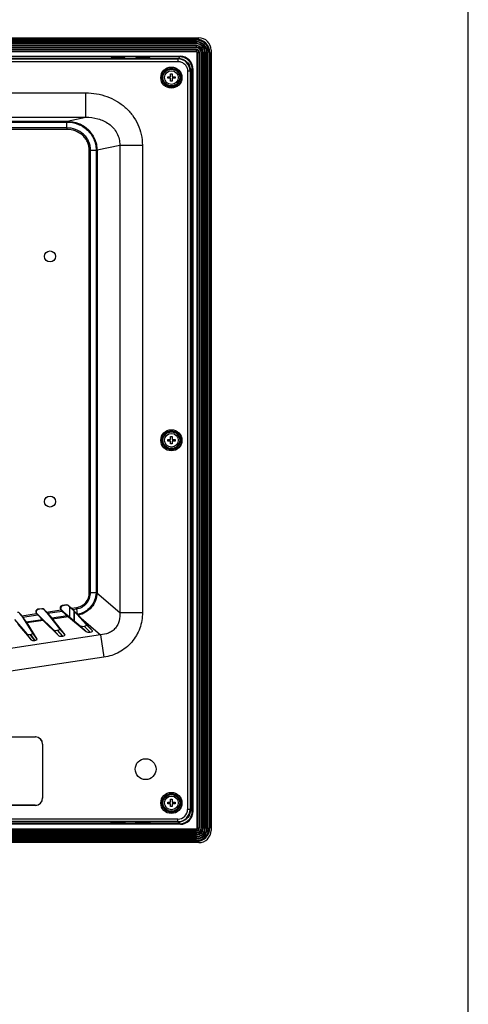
# Model space of a CAD drawing. Header units: millimetres. Extents: x 0 to 1682, y 0 to 1188.
# Tile 20 of 20: x 1499 to 1682, y 446 to 847. Entities that reach past the tile are written whole.
import ezdxf

# ---------------------------------------------------------------- set-up
doc = ezdxf.new("R2010")
doc.units = ezdxf.units.MM
doc.header["$LTSCALE"] = 92.51
for name, color, linetype in [('2D-MDP_1950WD-FORMAT', 7, 'CONTINUOUS'), ('FRONT_BEZEL-RT1951WD-SHAPE', 7, 'CONTINUOUS'), ('GASKET-RT1951WD_BASE-SHAPE', 7, 'CONTINUOUS'), ('ISO7045-M3X5-4_8-SHAPE', 7, 'CONTINUOUS'), ('REAR_CASE-MDP_1950WD_V3-1-SHAPE', 7, 'CONTINUOUS')]:
    doc.layers.add(name, color=color, linetype=linetype)

msp = doc.modelspace()

# ---------------------------------------------------------------- linework, layer by layer
at = {"layer": '2D-MDP_1950WD-FORMAT', "color": 7, "linetype": 'Continuous'}
msp.add_line((1682, 0), (1682, 1188), dxfattribs=at)
at = {"layer": 'FRONT_BEZEL-RT1951WD-SHAPE', "color": 7, "linetype": 'Continuous'}
for p, q in [((1104.676735, 840.014586), (1572.082826, 840.014586)), ((1564.419981, 832.35174), (1312.313722, 832.35174)), ((1536.32978, 831.996807), (1536.32978, 831.912997)), ((1540.42978, 832.049188), (1537.82978, 832.049188)), ((1537.82978, 832.049188), (1537.82978, 831.860616)), ((1537.82978, 831.860616), (1540.42978, 831.860616)), ((1540.42978, 832.049188), (1540.42978, 831.860616)), ((1541.92978, 831.912997), (1541.92978, 831.996807)), ((1546.42978, 831.996807), (1546.42978, 831.912997)), ((1550.52978, 832.049188), (1547.92978, 832.049188)), ((1547.92978, 832.049188), (1547.92978, 831.860616)), ((1547.92978, 831.860616), (1550.52978, 831.860616)), ((1550.52978, 832.049188), (1550.52978, 831.860616)), ((1552.02978, 831.912997), (1552.02978, 831.996807)), ((1563.673325, 831.605085), (1564.419981, 832.35174)), ((1564.419981, 832.514586), (1564.419981, 832.35174)), ((1577.07978, 835.017631), (1577.07978, 516.61154)), ((1320.37978, 831.605085), (1563.673325, 831.605085)), ((1563.673325, 831.605085), (1563.673325, 831.565925)), ((1568.670279, 826.60813), (1568.63112, 826.60813)), ((1568.670279, 826.60813), (1569.416935, 827.354786)), ((1568.670279, 826.60813), (1568.670279, 525.021041)), ((1569.57978, 827.354786), (1569.416935, 827.354786)), ((1569.416935, 524.274385), (1569.416935, 827.354786)), ((1569.114383, 820.964586), (1568.92581, 820.964586)), ((1568.92581, 818.364586), (1568.92581, 820.964586)), ((1568.978192, 822.464586), (1569.062001, 822.464586)), ((1569.114383, 820.964586), (1569.114383, 818.364586)), ((1569.114383, 818.364586), (1568.92581, 818.364586)), ((1569.062001, 816.864586), (1568.978192, 816.864586)), ((1569.114383, 809.264586), (1568.92581, 809.264586)), ((1568.92581, 806.664586), (1568.92581, 809.264586)), ((1568.978192, 810.764586), (1569.062001, 810.764586)), ((1569.114383, 809.264586), (1569.114383, 806.664586)), ((1569.114383, 806.664586), (1568.92581, 806.664586)), ((1569.062001, 805.164586), (1568.978192, 805.164586)), ((1568.978192, 684.464586), (1569.062001, 684.464586)), ((1569.114383, 682.964586), (1568.92581, 682.964586)), ((1568.92581, 680.364586), (1568.92581, 682.964586)), ((1569.114383, 680.364586), (1568.92581, 680.364586)), ((1569.114383, 682.964586), (1569.114383, 680.364586)), ((1569.062001, 678.864586), (1568.978192, 678.864586)), ((1569.114383, 671.264586), (1568.92581, 671.264586)), ((1568.92581, 668.664586), (1568.92581, 671.264586)), ((1568.978192, 672.764586), (1569.062001, 672.764586)), ((1569.114383, 671.264586), (1569.114383, 668.664586)), ((1569.114383, 668.664586), (1568.92581, 668.664586)), ((1569.062001, 667.164586), (1568.978192, 667.164586)), ((1519.37978, 607.834857), (1519.37978, 603.673305)), ((1519.484543, 603.58518), (1519.484543, 607.734745)), ((1521.275018, 602.07905), (1521.275018, 605.926062)), ((1521.37978, 601.990925), (1521.37978, 605.810837)), ((1568.978192, 546.464586), (1569.062001, 546.464586)), ((1569.114383, 544.964586), (1568.92581, 544.964586)), ((1568.92581, 542.364586), (1568.92581, 544.964586)), ((1569.114383, 544.964586), (1569.114383, 542.364586)), ((1569.114383, 542.364586), (1568.92581, 542.364586)), ((1569.062001, 540.864586), (1568.978192, 540.864586)), ((1568.978192, 534.764586), (1569.062001, 534.764586)), ((1569.114383, 533.264586), (1568.92581, 533.264586)), ((1568.92581, 530.664586), (1568.92581, 533.264586)), ((1569.114383, 530.664586), (1568.92581, 530.664586)), ((1569.114383, 533.264586), (1569.114383, 530.664586)), ((1569.062001, 529.164586), (1568.978192, 529.164586)), ((1568.670279, 525.021041), (1568.63112, 525.021041)), ((1568.670279, 525.021041), (1569.416935, 524.274385)), ((1569.57978, 524.274385), (1569.416935, 524.274385)), ((1564.419981, 519.277431), (1480.330629, 519.277431)), ((1563.673325, 520.024087), (1480.854525, 520.024087)), ((1536.32978, 519.632365), (1536.32978, 519.716174)), ((1537.82978, 519.768556), (1540.42978, 519.768556)), ((1537.82978, 519.579983), (1537.82978, 519.768556)), ((1540.42978, 519.579983), (1537.82978, 519.579983)), ((1540.42978, 519.579983), (1540.42978, 519.768556)), ((1541.92978, 519.716174), (1541.92978, 519.632365)), ((1546.42978, 519.632365), (1546.42978, 519.716174)), ((1547.92978, 519.768556), (1550.52978, 519.768556)), ((1547.92978, 519.579983), (1547.92978, 519.768556)), ((1550.52978, 519.579983), (1547.92978, 519.579983)), ((1550.52978, 519.579983), (1550.52978, 519.768556)), ((1552.02978, 519.716174), (1552.02978, 519.632365)), ((1563.673325, 520.024087), (1563.673325, 520.063246)), ((1563.673325, 520.024087), (1564.419981, 519.277431)), ((1564.419981, 519.114586), (1564.419981, 519.277431)), ((1572.082826, 511.614586), (1104.676735, 511.614586))]:
    msp.add_line(p, q, dxfattribs=at)
for centre, radius, start, end in [((1564.419908, 827.342119), 5.00962, 81.09930186, 89.99916858), ((1563.762052, 829.795338), 2.878152, 55.50021014, 60.14057009), ((1566.860533, 826.696857), 2.878152, 29.85943638, 34.4997955), ((1564.407327, 827.354714), 5.009607, 0.00081973, 8.90071052), ((1566.860533, 524.932314), 2.878152, 325.50021018, 330.14057005), ((1564.407314, 524.274458), 5.00962, 351.09930186, 359.99916858), ((1564.419909, 524.287039), 5.009607, 270.00081973, 278.90071052), ((1563.762052, 521.833833), 2.878152, 299.85943635, 304.49979553)]:
    msp.add_arc(centre, radius, start, end, dxfattribs=at)
for centre, major_axis, ratio, start_param, end_param in [((1572.076733, 835.011538), (-3.539843, -3.539843), 0.998782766, 2.3568034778, 3.9263818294), ((1537.82978, 831.996807), (1.5, 0), 0.0349207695, 1.5707963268, 3.1415926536), ((1537.82978, 831.912997), (1.5, 0), 0.0349207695, 3.1415926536, 4.7123889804), ((1540.42978, 831.996807), (1.5, 0), 0.0349207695, 6.2831853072, 7.853981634), ((1540.42978, 831.912997), (1.5, 0), 0.0349207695, -1.5707963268, 0), ((1547.92978, 831.996807), (1.5, 0), 0.0349207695, 1.5707963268, 3.1415926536), ((1547.92978, 831.912997), (1.5, 0), 0.0349207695, 3.1415926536, 4.7123889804), ((1550.52978, 831.996807), (1.5, 0), 0.0349207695, 6.2831853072, 7.853981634), ((1550.52978, 831.912997), (1.5, 0), 0.0349207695, -1.5707963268, 0), ((1564.340066, 827.274871), (3.539843, 3.539843), 0.998782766, -0.5741172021, 0.5741172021), ((1568.978192, 820.964586), (0, 1.5), 0.0349207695, 0, 1.5707963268), ((1569.062001, 820.964586), (0, 1.5), 0.0349207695, -1.5707963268, 0), ((1568.978192, 818.364586), (0, 1.5), 0.0349207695, -4.7123889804, -3.1415926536), ((1569.062001, 818.364586), (0, 1.5), 0.0349207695, -3.1415926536, -1.5707963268), ((1568.978192, 809.264586), (0, 1.5), 0.0349207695, 0, 1.5707963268), ((1569.062001, 809.264586), (0, 1.5), 0.0349207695, -1.5707963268, 0), ((1568.978192, 806.664586), (0, 1.5), 0.0349207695, -4.7123889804, -3.1415926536), ((1569.062001, 806.664586), (0, 1.5), 0.0349207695, -3.1415926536, -1.5707963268), ((1568.978192, 682.964586), (0, 1.5), 0.0349207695, 0, 1.5707963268), ((1569.062001, 682.964586), (0, 1.5), 0.0349207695, -1.5707963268, 0), ((1568.978192, 680.364586), (0, 1.5), 0.0349207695, -4.7123889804, -3.1415926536), ((1569.062001, 680.364586), (0, 1.5), 0.0349207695, -3.1415926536, -1.5707963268), ((1568.978192, 671.264586), (0, 1.5), 0.0349207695, 0, 1.5707963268), ((1569.062001, 671.264586), (0, 1.5), 0.0349207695, -1.5707963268, 0), ((1568.978192, 668.664586), (0, 1.5), 0.0349207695, -4.7123889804, -3.1415926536), ((1569.062001, 668.664586), (0, 1.5), 0.0349207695, -3.1415926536, -1.5707963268), ((1568.978192, 544.964586), (0, 1.5), 0.0349207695, 0, 1.5707963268), ((1569.062001, 544.964586), (0, 1.5), 0.0349207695, -1.5707963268, 0), ((1568.978192, 542.364586), (0, 1.5), 0.0349207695, -4.7123889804, -3.1415926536), ((1569.062001, 542.364586), (0, 1.5), 0.0349207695, -3.1415926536, -1.5707963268), ((1568.978192, 533.264586), (0, 1.5), 0.0349207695, 0, 1.5707963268), ((1569.062001, 533.264586), (0, 1.5), 0.0349207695, -1.5707963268, 0), ((1568.978192, 530.664586), (0, 1.5), 0.0349207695, -4.7123889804, -3.1415926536), ((1569.062001, 530.664586), (0, 1.5), 0.0349207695, -3.1415926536, -1.5707963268), ((1564.340066, 524.3543), (-3.539843, 3.539843), 0.998782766, -3.7157098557, -2.5674754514), ((1537.82978, 519.716174), (1.5, 0), 0.0349207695, 1.5707963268, 3.1415926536), ((1537.82978, 519.632365), (1.5, 0), 0.0349207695, -3.1415926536, -1.5707963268), ((1540.42978, 519.716174), (1.5, 0), 0.0349207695, 0, 1.5707963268), ((1540.42978, 519.632365), (1.5, 0), 0.0349207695, -1.5707963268, 0), ((1547.92978, 519.716174), (1.5, 0), 0.0349207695, 1.5707963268, 3.1415926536), ((1547.92978, 519.632365), (1.5, 0), 0.0349207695, -3.1415926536, -1.5707963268), ((1550.52978, 519.716174), (1.5, 0), 0.0349207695, 0, 1.5707963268), ((1550.52978, 519.632365), (1.5, 0), 0.0349207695, -1.5707963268, 0), ((1572.076733, 516.617633), (-3.539843, 3.539843), 0.998782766, 2.3568034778, 3.9263818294)]:
    msp.add_ellipse(centre, major_axis=major_axis, ratio=ratio, start_param=start_param, end_param=end_param, dxfattribs=at)
for points, knots in [([(1565.195009, 832.291414), (1565.192815, 832.292672), (1565.203767, 832.305751), (1565.231791, 832.317045), (1565.300446, 832.354552), (1565.393497, 832.389008), (1565.464618, 832.413678), (1565.50179, 832.425254)], [0, 0, 0, 0, 0.0224618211, 0.0928258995, 0.3382333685, 0.6541744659, 1, 1, 1, 1]), ([(1563.673325, 831.605085), (1564.323234, 831.605002), (1565.637249, 831.345099), (1567.2983, 830.233185), (1568.41027, 828.572127), (1568.670196, 827.258075), (1568.670279, 826.60813)], [0, 0, 0, 0, 0.2499984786, 0.4999930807, 0.7499877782, 1, 1, 1, 1]), ([(1569.49045, 828.436598), (1569.478873, 828.399426), (1569.454206, 828.328308), (1569.41975, 828.235265), (1569.382248, 828.166602), (1569.370951, 828.138585), (1569.357868, 828.127619), (1569.356609, 828.129814)], [0, 0, 0, 0, 0.3458211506, 0.6617320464, 0.9071232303, 0.9775186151, 1, 1, 1, 1]), ([(1568.670279, 525.021041), (1568.670196, 524.371132), (1568.410294, 523.057117), (1567.29838, 521.396066), (1565.637322, 520.284096), (1564.32327, 520.02417), (1563.673325, 520.024087)], [0, 0, 0, 0, 0.2499984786, 0.4999930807, 0.7499877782, 1, 1, 1, 1]), ([(1569.356609, 523.499357), (1569.357868, 523.501553), (1569.370951, 523.490586), (1569.382247, 523.462569), (1569.41975, 523.393906), (1569.454206, 523.300863), (1569.478874, 523.229745), (1569.49045, 523.192573)], [0, 0, 0, 0, 0.0224810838, 0.0928761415, 0.3382670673, 0.6541782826, 1, 1, 1, 1]), ([(1565.501791, 519.203917), (1565.464619, 519.215493), (1565.393497, 519.240163), (1565.300446, 519.274619), (1565.231791, 519.312126), (1565.203768, 519.32342), (1565.192815, 519.336498), (1565.195009, 519.337757)], [0, 0, 0, 0, 0.3458281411, 0.661772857, 0.9071697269, 0.9775355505, 1, 1, 1, 1])]:
    msp.add_open_spline(points, degree=3, knots=knots, dxfattribs=at)
at = {"layer": 'GASKET-RT1951WD_BASE-SHAPE', "color": 7, "linetype": 'Continuous'}
for p, q in [((1105.67978, 839.514586), (1571.07978, 839.514586)), ((1105.67978, 839.114586), (1571.07978, 839.114586)), ((1571.07978, 838.504483), (1105.67978, 838.504483)), ((1571.07978, 838.308524), (1105.67978, 838.308524)), ((1571.07978, 837.720647), (1105.67978, 837.720647)), ((1571.07978, 837.524688), (1105.67978, 837.524688)), ((1571.07978, 836.904483), (1105.67978, 836.904483)), ((1571.07978, 836.708524), (1105.67978, 836.708524)), ((1571.07978, 836.120647), (1105.67978, 836.120647)), ((1571.07978, 835.924688), (1105.67978, 835.924688)), ((1571.07978, 839.514586), (1571.07978, 839.114586)), ((1571.07978, 837.524688), (1571.07978, 838.504483)), ((1571.07978, 835.924688), (1571.07978, 836.904483)), ((1571.07978, 835.304483), (1105.67978, 835.304483)), ((1571.07978, 835.108524), (1105.67978, 835.108524)), ((1571.07978, 834.520647), (1312.275864, 834.520647)), ((1571.07978, 834.324688), (1312.279285, 834.324688)), ((1312.31088, 832.514586), (1564.57978, 832.514586)), ((1565.636473, 832.106812), (1565.873876, 832.344215)), ((1571.07978, 834.324688), (1571.07978, 835.304483)), ((1571.389883, 834.014586), (1572.369678, 834.014586)), ((1571.389883, 517.614586), (1571.389883, 834.014586)), ((1571.585842, 517.614586), (1571.585842, 834.014586)), ((1572.173719, 517.614586), (1572.173719, 834.014586)), ((1572.369678, 517.614586), (1572.369678, 834.014586)), ((1572.989883, 834.014586), (1573.969678, 834.014586)), ((1572.989883, 517.614586), (1572.989883, 834.014586)), ((1573.185842, 517.614586), (1573.185842, 834.014586)), ((1573.773719, 517.614586), (1573.773719, 834.014586)), ((1573.969678, 517.614586), (1573.969678, 834.014586)), ((1574.589883, 834.014586), (1575.569678, 834.014586)), ((1574.589883, 517.614586), (1574.589883, 834.014586)), ((1574.785842, 517.614586), (1574.785842, 834.014586)), ((1575.373719, 517.614586), (1575.373719, 834.014586)), ((1575.569678, 517.614586), (1575.569678, 834.014586)), ((1576.57978, 834.014586), (1576.17978, 834.014586)), ((1576.17978, 834.014586), (1576.17978, 517.614586)), ((1576.57978, 834.014586), (1576.57978, 517.614586)), ((1569.40941, 828.808681), (1569.172007, 828.571278)), ((1569.57978, 827.514586), (1569.57978, 524.114586)), ((1569.172007, 523.057893), (1569.40941, 522.82049)), ((1564.57978, 519.114586), (1479.988217, 519.114586)), ((1565.873876, 519.284956), (1565.636473, 519.522359)), ((1105.67978, 517.304483), (1571.07978, 517.304483)), ((1105.67978, 517.108524), (1571.07978, 517.108524)), ((1105.67978, 516.520647), (1571.07978, 516.520647)), ((1105.67978, 516.324688), (1571.07978, 516.324688)), ((1105.67978, 515.704483), (1571.07978, 515.704483)), ((1105.67978, 515.508524), (1571.07978, 515.508524)), ((1105.67978, 514.920647), (1571.07978, 514.920647)), ((1105.67978, 514.724688), (1571.07978, 514.724688)), ((1571.07978, 516.324688), (1571.07978, 517.304483)), ((1571.07978, 514.724688), (1571.07978, 515.704483)), ((1571.389883, 517.614586), (1572.369678, 517.614586)), ((1572.989883, 517.614586), (1573.969678, 517.614586)), ((1574.589883, 517.614586), (1575.569678, 517.614586)), ((1576.57978, 517.614586), (1576.17978, 517.614586)), ((1105.67978, 514.104483), (1571.07978, 514.104483)), ((1105.67978, 513.908524), (1571.07978, 513.908524)), ((1105.67978, 513.320647), (1571.07978, 513.320647)), ((1105.67978, 513.124688), (1571.07978, 513.124688)), ((1571.07978, 512.514586), (1105.67978, 512.514586)), ((1571.07978, 512.114586), (1105.67978, 512.114586)), ((1571.07978, 513.124688), (1571.07978, 514.104483)), ((1571.07978, 512.114586), (1571.07978, 512.514586))]:
    msp.add_line(p, q, dxfattribs=at)
for centre, radius, start, end in [((1571.07978, 834.014586), 5.5, 0, 90), ((1571.07978, 834.014586), 5.1, 0, 90), ((1571.07978, 834.014586), 4.489898, 0, 90), ((1571.07978, 834.014586), 4.293939, 0, 90), ((1571.07978, 834.014586), 3.706061, 0, 90), ((1571.07978, 834.014586), 3.510102, 0, 90), ((1571.07978, 834.014586), 2.889898, 0, 90), ((1571.07978, 834.014586), 2.693939, 0, 90), ((1571.07978, 834.014586), 2.106061, 0, 90), ((1571.07978, 834.014586), 1.910102, 0, 90), ((1564.57978, 827.514586), 5, 0, 90), ((1571.07978, 834.014586), 1.289898, 0, 90), ((1571.07978, 834.014586), 1.093939, 0, 90), ((1571.07978, 834.014586), 0.506061, 0, 90), ((1571.07978, 834.014586), 0.310102, 0, 90), ((1564.57978, 524.114586), 5, 270, 0), ((1571.07978, 517.614586), 5.5, 270, 0), ((1571.07978, 517.614586), 5.1, 270, 0), ((1571.07978, 517.614586), 4.489898, 270, 0), ((1571.07978, 517.614586), 4.293939, 270, 0), ((1571.07978, 517.614586), 3.706061, 270, 0), ((1571.07978, 517.614586), 3.510102, 270, 0), ((1571.07978, 517.614586), 2.889898, 270, 0), ((1571.07978, 517.614586), 2.693939, 270, 0), ((1571.07978, 517.614586), 2.106061, 270, 0), ((1571.07978, 517.614586), 1.910102, 270, 0), ((1571.07978, 517.614586), 1.289898, 270, 0), ((1571.07978, 517.614586), 1.093939, 270, 0), ((1571.07978, 517.614586), 0.506061, 270, 0), ((1571.07978, 517.614586), 0.310102, 270, 0)]:
    msp.add_arc(centre, radius, start, end, dxfattribs=at)
at = {"layer": 'ISO7045-M3X5-4_8-SHAPE', "color": 7, "linetype": 'Continuous'}
for p, q in [((1559.37978, 824.114586), (1560.57978, 824.114586)), ((1559.37978, 823.514586), (1559.37978, 824.114586)), ((1560.57978, 825.314586), (1561.17978, 825.314586)), ((1560.57978, 824.114586), (1560.57978, 825.314586)), ((1561.17978, 825.314586), (1561.17978, 824.114586)), ((1561.17978, 824.114586), (1562.37978, 824.114586)), ((1562.37978, 824.114586), (1562.37978, 823.514586)), ((1560.57978, 823.514586), (1559.37978, 823.514586)), ((1560.57978, 822.314586), (1560.57978, 823.514586)), ((1561.17978, 822.314586), (1560.57978, 822.314586)), ((1562.37978, 823.514586), (1561.17978, 823.514586)), ((1561.17978, 823.514586), (1561.17978, 822.314586)), ((1559.37978, 676.114586), (1560.57978, 676.114586)), ((1559.37978, 675.514586), (1559.37978, 676.114586)), ((1560.57978, 675.514586), (1559.37978, 675.514586)), ((1560.57978, 677.314586), (1561.17978, 677.314586)), ((1560.57978, 676.114586), (1560.57978, 677.314586)), ((1560.57978, 674.314586), (1560.57978, 675.514586)), ((1561.17978, 677.314586), (1561.17978, 676.114586)), ((1561.17978, 676.114586), (1562.37978, 676.114586)), ((1562.37978, 675.514586), (1561.17978, 675.514586)), ((1561.17978, 675.514586), (1561.17978, 674.314586)), ((1562.37978, 676.114586), (1562.37978, 675.514586)), ((1561.17978, 674.314586), (1560.57978, 674.314586)), ((1559.37978, 528.114586), (1560.57978, 528.114586)), ((1559.37978, 527.514586), (1559.37978, 528.114586)), ((1560.57978, 527.514586), (1559.37978, 527.514586)), ((1560.57978, 529.314586), (1561.17978, 529.314586)), ((1560.57978, 528.114586), (1560.57978, 529.314586)), ((1560.57978, 526.314586), (1560.57978, 527.514586)), ((1561.17978, 529.314586), (1561.17978, 528.114586)), ((1561.17978, 528.114586), (1562.37978, 528.114586)), ((1562.37978, 527.514586), (1561.17978, 527.514586)), ((1561.17978, 527.514586), (1561.17978, 526.314586)), ((1562.37978, 528.114586), (1562.37978, 527.514586)), ((1561.17978, 526.314586), (1560.57978, 526.314586))]:
    msp.add_line(p, q, dxfattribs=at)
for centre in [(1560.87978, 823.814586), (1560.87978, 675.814586), (1560.87978, 527.814586)]:
    msp.add_circle(centre, 2.8, dxfattribs=at)
at = {"layer": 'REAR_CASE-MDP_1950WD_V3-1-SHAPE', "color": 7, "linetype": 'Continuous'}
for p, q in [((1113.242791, 831.448529), (1563.51677, 831.448529)), ((1113.242791, 830.41363), (1563.51677, 830.41363)), ((1563.635522, 831.567281), (1320.87978, 831.567281)), ((1563.51677, 831.448529), (1563.635522, 831.567281)), ((1563.51677, 831.448529), (1563.51677, 830.41363)), ((1568.513724, 826.451575), (1567.478825, 826.451575)), ((1567.478825, 826.451575), (1567.478825, 525.177596)), ((1568.513724, 826.451575), (1568.632476, 826.570327)), ((1568.513724, 826.451575), (1568.513724, 525.177596)), ((1568.632476, 525.058844), (1568.632476, 826.570327)), ((1150.716398, 817.577897), (1526.043162, 817.577897)), ((1526.043162, 807.61595), (1526.043162, 817.577897)), ((1150.716398, 807.61595), (1526.043162, 807.61595)), ((1518.395899, 806.000723), (1526.043162, 807.61595)), ((1158.491017, 806.001625), (1518.268551, 806.001625)), ((1158.51986, 805.681021), (1518.239701, 805.681021)), ((1518.239701, 803.272554), (1518.239701, 805.681021)), ((1518.239701, 805.680065), (1518.34466, 805.678262)), ((1518.268551, 806.001625), (1518.395899, 806.000723)), ((1518.24347, 802.597032), (1158.516069, 802.597032)), ((1518.239701, 803.272554), (1158.51986, 803.272554)), ((1518.239701, 803.272554), (1518.24347, 802.597032)), ((1530.544746, 794.270261), (1539.822772, 796.230431)), ((1539.822772, 796.230431), (1549.061567, 796.230431)), ((1539.822772, 796.230431), (1539.822772, 605.560578)), ((1549.061567, 796.230431), (1549.061567, 605.560578)), ((1527.360072, 794.246947), (1527.915643, 794.246269)), ((1527.360077, 613.637499), (1527.360072, 794.246947)), ((1527.915537, 613.640676), (1527.915643, 794.246269)), ((1527.915643, 794.246269), (1530.176524, 794.246269)), ((1530.176375, 794.261231), (1530.176524, 794.246269)), ((1530.176524, 794.246269), (1530.176567, 613.640676)), ((1530.544856, 794.251596), (1530.544877, 613.616569)), ((1527.915537, 613.640676), (1527.360077, 613.637498)), ((1527.915537, 613.640676), (1530.176567, 613.640676)), ((1530.175557, 613.640676), (1530.173148, 613.586733)), ((1530.542517, 613.542856), (1539.822772, 605.560578)), ((1508.118792, 607.095804), (1506.44012, 606.841926)), ((1506.613155, 606.7798), (1506.44012, 606.841926)), ((1508.085271, 607.00244), (1506.613155, 606.7798)), ((1508.085271, 607.00244), (1508.118792, 607.095804)), ((1508.978574, 606.681713), (1509.012095, 606.775078)), ((1509.973092, 605.704034), (1509.012095, 606.775078)), ((1518.13275, 608.610293), (1516.359488, 608.342109)), ((1516.548356, 608.282378), (1516.359488, 608.342109)), ((1518.103423, 608.517563), (1516.548356, 608.282378)), ((1518.103423, 608.517563), (1518.13275, 608.610293)), ((1518.94333, 608.251937), (1518.972656, 608.344667)), ((1519.60384, 607.620742), (1518.94333, 608.251937)), ((1520.128706, 607.239926), (1518.972656, 608.344667)), ((1519.60384, 607.620742), (1520.934465, 606.300625)), ((1520.128706, 607.239926), (1522.115783, 607.540443)), ((1520.628996, 606.7537), (1522.195702, 606.990754)), ((1520.628996, 606.7537), (1522.514449, 604.883137)), ((1522.195702, 606.990754), (1522.115783, 607.540443)), ((1522.195702, 606.990754), (1522.514449, 604.883137)), ((1499.012951, 605.09724), (1499.051558, 605.191374)), ((1499.409856, 604.566689), (1499.012951, 605.09724)), ((1499.817081, 604.168082), (1499.051558, 605.191374)), ((1499.409856, 604.566689), (1500.392922, 603.194009)), ((1499.817081, 604.168082), (1505.929864, 605.092553)), ((1500.188102, 603.662305), (1506.380744, 604.598854)), ((1500.188102, 603.662305), (1501.665672, 601.599137)), ((1500.392922, 603.194009), (1504.229497, 597.14276)), ((1506.039437, 605.11679), (1505.84571, 605.186345)), ((1505.929864, 605.092553), (1505.84571, 605.186345)), ((1506.039437, 605.11679), (1506.913029, 604.180083)), ((1506.380744, 604.598854), (1508.249694, 602.594877)), ((1506.913029, 604.180083), (1512.806146, 598.439856)), ((1509.506239, 606.093623), (1508.978574, 606.681713)), ((1509.506239, 606.093623), (1510.666657, 604.747765)), ((1509.973092, 605.704034), (1515.85765, 606.59399)), ((1510.410047, 605.208229), (1516.372649, 606.109988)), ((1510.410047, 605.208229), (1512.15418, 603.185375)), ((1510.666657, 604.747765), (1515.251879, 598.809738)), ((1518.504458, 604.145764), (1512.15418, 603.185375)), ((1518.860581, 603.827125), (1512.42993, 602.854581)), ((1512.42993, 602.854581), (1517.414037, 596.399983)), ((1516.033156, 606.563532), (1515.818474, 606.631427)), ((1515.85765, 606.59399), (1515.818474, 606.631427)), ((1516.033156, 606.563532), (1516.969328, 605.700955)), ((1516.372649, 606.109988), (1518.504458, 604.145764)), ((1516.969328, 605.700955), (1523.651414, 600.080049)), ((1518.860581, 603.827125), (1526.123966, 597.717236)), ((1520.934465, 606.300625), (1526.234959, 600.470773)), ((1522.514449, 604.883137), (1522.624823, 604.773882)), ((1522.933085, 604.458636), (1524.035605, 603.246448)), ((1524.035605, 603.246448), (1531.965503, 596.42566)), ((1524.035605, 603.246448), (1528.707511, 598.10796)), ((1539.822772, 605.560578), (1549.061567, 605.560578)), ((1496.833071, 602.655632), (1501.910023, 596.791972)), ((1498.230675, 600.707145), (1503.749289, 594.333384)), ((1508.249694, 602.594877), (1501.665672, 601.599137)), ((1508.562524, 602.26969), (1501.898431, 601.261841)), ((1501.898431, 601.261841), (1506.068764, 594.684171)), ((1508.562524, 602.26969), (1514.968304, 596.0301)), ((1515.251879, 598.809738), (1517.414037, 596.399983)), ((1526.123966, 597.717236), (1523.651414, 600.080049)), ((1525.265582, 599.919865), (1525.351337, 599.932834)), ((1527.738135, 597.557052), (1525.265582, 599.919865)), ((1525.351337, 599.932834), (1527.823889, 597.570021)), ((1526.234959, 600.470773), (1528.707511, 598.10796)), ((1531.965503, 596.42566), (1466.89046, 586.583985)), ((1503.749289, 594.333384), (1501.910023, 596.791972)), ((1503.302982, 596.598334), (1503.379972, 596.609978)), ((1505.142249, 594.139746), (1503.302982, 596.598334)), ((1503.379972, 596.609978), (1505.219238, 594.151389)), ((1504.229497, 597.14276), (1506.068764, 594.684171)), ((1514.968304, 596.0301), (1512.806146, 598.439856)), ((1514.30784, 598.262663), (1514.38902, 598.27494)), ((1516.469999, 595.852907), (1514.30784, 598.262663)), ((1514.38902, 598.27494), (1516.551179, 595.865184)), ((1516.469999, 595.852907), (1516.551179, 595.865184)), ((1527.738135, 597.557052), (1527.823889, 597.570021)), ((1531.965503, 596.42566), (1533.347029, 587.290742)), ((1505.142249, 594.139746), (1505.219238, 594.151389)), ((1533.347029, 587.290742), (1468.271986, 577.449067)), ((1441.368365, 554.814586), (1505.391196, 554.814586)), ((1441.40336, 554.77959), (1505.356201, 554.77959)), ((1505.356201, 554.77959), (1505.391196, 554.814586)), ((1508.344785, 551.791006), (1508.37978, 551.826001)), ((1508.344785, 551.791006), (1508.344785, 529.838165)), ((1508.37978, 551.826001), (1508.37978, 529.80317)), ((1505.391196, 526.814586), (1441.368365, 526.814586)), ((1505.356201, 526.849581), (1441.40336, 526.849581)), ((1505.356201, 526.849581), (1505.391196, 526.814586)), ((1508.344785, 529.838165), (1508.37978, 529.80317)), ((1568.513724, 525.177596), (1567.478825, 525.177596)), ((1568.513724, 525.177596), (1568.632476, 525.058844)), ((1563.51677, 521.215541), (1113.242791, 521.215541)), ((1563.51677, 520.180642), (1113.242791, 520.180642)), ((1480.854525, 520.06189), (1563.635522, 520.06189)), ((1563.51677, 520.180642), (1563.51677, 521.215541)), ((1563.51677, 520.180642), (1563.635522, 520.06189))]:
    msp.add_line(p, q, dxfattribs=at)
for centre, radius in [((1560.87978, 823.814586), 4.312947), ((1560.87978, 823.814586), 3.814849), ((1560.87978, 823.814586), 3.417338), ((1511.37978, 750.814586), 2.25), ((1560.87978, 675.814586), 4.312947), ((1560.87978, 675.814586), 3.814849), ((1560.87978, 675.814586), 3.417338), ((1511.37978, 650.814586), 2.25), ((1550.37978, 541.614586), 4.25), ((1560.87978, 527.814586), 4.312947), ((1560.87978, 527.814586), 3.814849), ((1560.87978, 527.814586), 3.417338)]:
    msp.add_circle(centre, radius, dxfattribs=at)
for centre, radius, start, end in [((1563.516155, 826.45096), 4.997562, 0.0070557, 89.9929443), ((1524.723558, 794.226803), 5.821351, 0.24402086, 0.42773051), ((1551.159341, 612.919776), 20.626237, 178.0640723, 178.26893854), ((1563.516214, 525.178152), 4.997489, 270.0063706, 359.9936294), ((1563.51773, 525.176636), 3.961067, 269.98611787, 0.01388213)]:
    msp.add_arc(centre, radius, start, end, dxfattribs=at)
for centre, major_axis, ratio, start_param, end_param in [((1563.629428, 826.564233), (3.539843, 3.539843), 0.998782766, -0.7847891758, 0.7847891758), ((1506.591982, 605.852905), (-0.943718, 0.338827), 0.997306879, -1.0748676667, 1.0748676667), ((1506.765016, 605.790779), (-0.943718, 0.338827), 0.997306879, -1.0748676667, 0.6065557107), ((1508.234249, 606.012983), (0.338181, 0.941917), 0.9992136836, -0.4944721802, 0.4944721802), ((1508.267771, 606.106347), (0.338181, 0.941917), 0.9992136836, -0.4944721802, 0.4944721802), ((1516.511571, 607.353121), (-0.956443, 0.302481), 0.9968755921, -1.1131535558, 1.1131535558), ((1516.700439, 607.29339), (-0.956443, 0.302481), 0.9968755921, -1.1131535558, 0.5682892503), ((1516.694728, 607.295196), (-0.706364, 0.765616), 0.9465320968, 1.1116153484, 1.656479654), ((1518.25246, 607.528114), (0.301764, 0.954176), 0.9992441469, -0.4561045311, 0.4561045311), ((1518.281787, 607.620844), (0.301764, 0.954176), 0.9992441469, -0.4561045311, 0.4561045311), ((1520.085067, 607.233326), (0.91446, -0.872842), 0.0276174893, 0.9603796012, 1.5494282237), ((1498.250777, 604.5914), (0.379768, 0.925976), 0.9991728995, -0.5389421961, 0.5389421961), ((1499.777903, 604.162157), (-0.680259, 0.908354), 0.0307673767, -2.1763609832, -1.5873123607), ((1506.759785, 605.792657), (-0.687377, 0.779672), 0.9502777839, 1.1319265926, 1.6002385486), ((1505.971175, 605.098801), (-0.799675, 0.890246), 0.0291762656, 1.5516099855, 2.1406586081), ((1509.931781, 605.697786), (-0.799675, 0.890246), 0.0291762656, -2.1790312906, -1.5899826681), ((1511.675914, 603.674932), (-0.799675, 0.890246), 0.0291762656, -2.7680799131, -2.1790312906), ((1515.901289, 606.600589), (0.91446, -0.872842), 0.0276174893, -1.5921644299, -1.0031158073), ((1518.033098, 604.636366), (0.91446, -0.872842), 0.0276174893, -1.0031158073, -0.4140671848), ((1501.255473, 602.098988), (-0.680259, 0.908354), 0.0307673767, -2.7654096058, -2.1763609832), ((1507.840126, 603.094823), (-0.799675, 0.890246), 0.0291762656, -4.1425266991, -3.5534780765), ((1514.058052, 598.643809), (1.228132, 0.081669), 0.3271238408, -1.3197493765, 0.2161403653), ((1524.8871, 600.281549), (1.305462, 0.083906), 0.3059191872, -2.8322594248, -1.296369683), ((1524.972855, 600.294518), (1.305462, 0.083906), 0.3059191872, -1.296369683, 0.2395200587), ((1503.02144, 596.974679), (1.156347, 0.083163), 0.349689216, -2.8859613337, -1.3500715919), ((1503.098429, 596.986322), (1.156347, 0.083163), 0.349689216, -1.3500715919, 0.1858181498), ((1504.937696, 594.527734), (1.156347, 0.083163), 0.349689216, -1.3500715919, 0.1858181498), ((1513.976871, 598.631532), (1.228132, 0.081669), 0.3271238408, -2.8556391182, -1.3197493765), ((1516.13903, 596.221776), (1.228132, 0.081669), 0.3271238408, -2.8556391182, -1.3197493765), ((1516.22021, 596.234054), (1.228132, 0.081669), 0.3271238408, -1.3197493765, 0.2161403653), ((1527.359653, 597.918736), (1.305462, 0.083906), 0.3059191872, -2.8322594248, -1.296369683), ((1527.445407, 597.931705), (1.305462, 0.083906), 0.3059191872, -1.296369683, 0.2395200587), ((1504.860706, 594.51609), (1.156347, 0.083163), 0.349689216, -2.8859613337, -1.3500715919), ((1505.333325, 551.768131), (2.137496, 2.137496), 0.9924325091, -0.7816000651, 0.7816000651), ((1505.368321, 551.803126), (-2.137496, -2.137496), 0.9924325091, 2.3599925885, 3.9231927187), ((1505.333325, 529.861041), (-2.137496, 2.137496), 0.9924325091, -3.9231927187, -2.3599925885), ((1505.368321, 529.826045), (-2.137496, 2.137496), 0.9924325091, 2.3599925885, 3.9231927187), ((1563.629428, 525.064938), (3.539843, -3.539843), 0.998782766, -0.7847891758, 0.7847891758)]:
    msp.add_ellipse(centre, major_axis=major_axis, ratio=ratio, start_param=start_param, end_param=end_param, dxfattribs=at)
for points, knots in [([(1563.51677, 830.41363), (1564.032285, 830.41363), (1565.074318, 830.207584), (1566.391345, 829.325885), (1567.272854, 828.008876), (1567.478825, 826.966969), (1567.478825, 826.451575)], [0, 0, 0, 0, 0.2500880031, 0.5000286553, 0.7499704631, 1, 1, 1, 1]), ([(1526.043162, 817.577897), (1527.496011, 817.577891), (1530.407946, 817.330115), (1534.641537, 816.207015), (1538.60665, 814.339783), (1542.150764, 811.758967), (1545.117847, 808.528946), (1547.35833, 804.756062), (1548.749618, 800.59527), (1549.061563, 797.682136), (1549.061567, 796.230431)], [0, 0, 0, 0, 0.1250571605, 0.2501040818, 0.375137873, 0.5001512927, 0.6251345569, 0.7500923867, 0.8750412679, 1, 1, 1, 1]), ([(1526.043162, 807.61595), (1527.680025, 807.653322), (1530.174086, 807.361522), (1533.272764, 806.211993), (1535.432159, 804.939427), (1537.308121, 803.249786), (1538.767696, 801.166099), (1539.671871, 798.77596), (1539.844241, 797.074399), (1539.822772, 796.230431)], [0, 0, 0, 0, 0.2459562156, 0.3699774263, 0.4946810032, 0.6201687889, 0.7464142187, 0.8731768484, 1, 1, 1, 1]), ([(1518.239701, 805.681021), (1518.239759, 805.75492), (1518.246895, 805.851498), (1518.259151, 805.957346), (1518.263486, 805.99145), (1518.268535, 806.001625)], [0, 0, 0, 0, 0.6877085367, 0.8942939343, 1, 1, 1, 1]), ([(1518.395899, 806.000723), (1518.387997, 805.991642), (1518.378802, 805.956474), (1518.365707, 805.891424), (1518.354363, 805.794183), (1518.347801, 805.719999), (1518.34466, 805.678262)], [0, 0, 0, 0, 0.110121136, 0.3171555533, 0.6171167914, 1, 1, 1, 1]), ([(1518.34466, 805.678262), (1519.851933, 805.657506), (1522.888322, 805.072959), (1526.162921, 803.008071), (1528.161473, 800.713177), (1529.29487, 798.720756), (1530.002762, 796.54121), (1530.170208, 795.020114), (1530.176375, 794.261231)], [0, 0, 0, 0, 0.2491133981, 0.4984345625, 0.6237739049, 0.7491683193, 0.8745839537, 1, 1, 1, 1]), ([(1518.395899, 806.000723), (1519.943527, 805.987124), (1523.065479, 805.394132), (1526.42772, 803.268709), (1528.477559, 800.906721), (1529.639759, 798.856493), (1530.365824, 796.614783), (1530.538069, 795.050663), (1530.54475, 794.270261)], [0, 0, 0, 0, 0.2488926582, 0.4981486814, 0.623524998, 0.7489897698, 0.8744945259, 1, 1, 1, 1]), ([(1527.915643, 794.246269), (1527.914835, 794.857761), (1527.782906, 796.08477), (1527.198825, 797.83816), (1526.258505, 799.430192), (1524.603967, 801.245816), (1521.915782, 802.842724), (1519.458561, 803.268872), (1518.239701, 803.272644)], [0, 0, 0, 0, 0.1252148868, 0.2504492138, 0.3757060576, 0.5009781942, 0.7504140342, 1, 1, 1, 1]), ([(1527.360072, 794.246947), (1527.361425, 794.819654), (1527.239732, 795.969454), (1526.688217, 797.610688), (1525.797439, 799.096314), (1524.230807, 800.781792), (1521.692233, 802.244517), (1519.385096, 802.609969), (1518.24347, 802.597032)], [0, 0, 0, 0, 0.1252091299, 0.2504384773, 0.3756927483, 0.5009654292, 0.7503946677, 1, 1, 1, 1]), ([(1530.544743, 794.27076), (1530.522699, 794.269772), (1530.399944, 794.265333), (1530.277127, 794.262959), (1530.176375, 794.261231)], [0, 0, 0, 0, 0.1796451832, 1, 1, 1, 1]), ([(1530.544856, 794.251596), (1530.522807, 794.251083), (1530.400037, 794.248757), (1530.277254, 794.247347), (1530.176524, 794.246269)], [0, 0, 0, 0, 0.1796156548, 1, 1, 1, 1]), ([(1522.115783, 607.540443), (1522.840232, 607.641371), (1524.269937, 608.084081), (1526.033303, 609.47486), (1527.144697, 611.426371), (1527.368616, 612.906123), (1527.360077, 613.637499)], [0, 0, 0, 0, 0.2500967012, 0.5000134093, 0.749910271, 1, 1, 1, 1]), ([(1522.195702, 606.990754), (1522.98004, 607.114099), (1524.523219, 607.618029), (1526.425482, 609.137537), (1527.643385, 611.245631), (1527.910871, 612.846733), (1527.915537, 613.640676)], [0, 0, 0, 0, 0.2500741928, 0.5000127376, 0.7499324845, 1, 1, 1, 1]), ([(1530.173148, 613.586733), (1530.135205, 612.547747), (1529.720535, 610.463301), (1528.09624, 607.72656), (1525.641761, 605.700756), (1523.645695, 604.970824), (1522.624823, 604.773882)], [0, 0, 0, 0, 0.2498265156, 0.5000017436, 0.7501693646, 1, 1, 1, 1]), ([(1530.542517, 613.542856), (1530.501133, 612.485852), (1530.077667, 610.365983), (1528.444277, 607.571633), (1525.98048, 605.472033), (1523.96691, 604.683707), (1522.933085, 604.458636)], [0, 0, 0, 0, 0.2497035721, 0.4999652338, 0.7502428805, 1, 1, 1, 1]), ([(1530.542517, 613.542856), (1530.520565, 613.547386), (1530.398157, 613.567769), (1530.274451, 613.57877), (1530.173148, 613.586733)], [0, 0, 0, 0, 0.1807167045, 1, 1, 1, 1]), ([(1530.176567, 613.640676), (1530.249157, 613.64067), (1530.371903, 613.629642), (1530.494754, 613.622344), (1530.544877, 613.61657)], [0, 0, 0, 0, 0.5899477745, 1, 1, 1, 1]), ([(1522.624823, 604.773882), (1522.656604, 604.742421), (1522.760625, 604.638606), (1522.864267, 604.534272), (1522.933085, 604.458636)], [0, 0, 0, 0, 0.3042561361, 1, 1, 1, 1]), ([(1539.822772, 605.560578), (1539.938588, 604.441132), (1539.855026, 602.697565), (1539.058288, 600.551044), (1538.09277, 599.102135), (1536.804554, 597.93076), (1534.801266, 596.821918), (1533.089731, 596.478548), (1531.965503, 596.42566)], [0, 0, 0, 0, 0.2474992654, 0.3733906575, 0.4999919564, 0.6265950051, 0.7524896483, 1, 1, 1, 1]), ([(1549.061567, 605.560578), (1549.061557, 603.375404), (1548.349264, 598.964335), (1545.009852, 593.152554), (1539.762775, 588.981482), (1535.507712, 587.617528), (1533.347029, 587.290742)], [0, 0, 0, 0, 0.2501040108, 0.4999938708, 0.7498867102, 1, 1, 1, 1])]:
    msp.add_open_spline(points, degree=3, knots=knots, dxfattribs=at)

doc.saveas('drawing.dxf')
